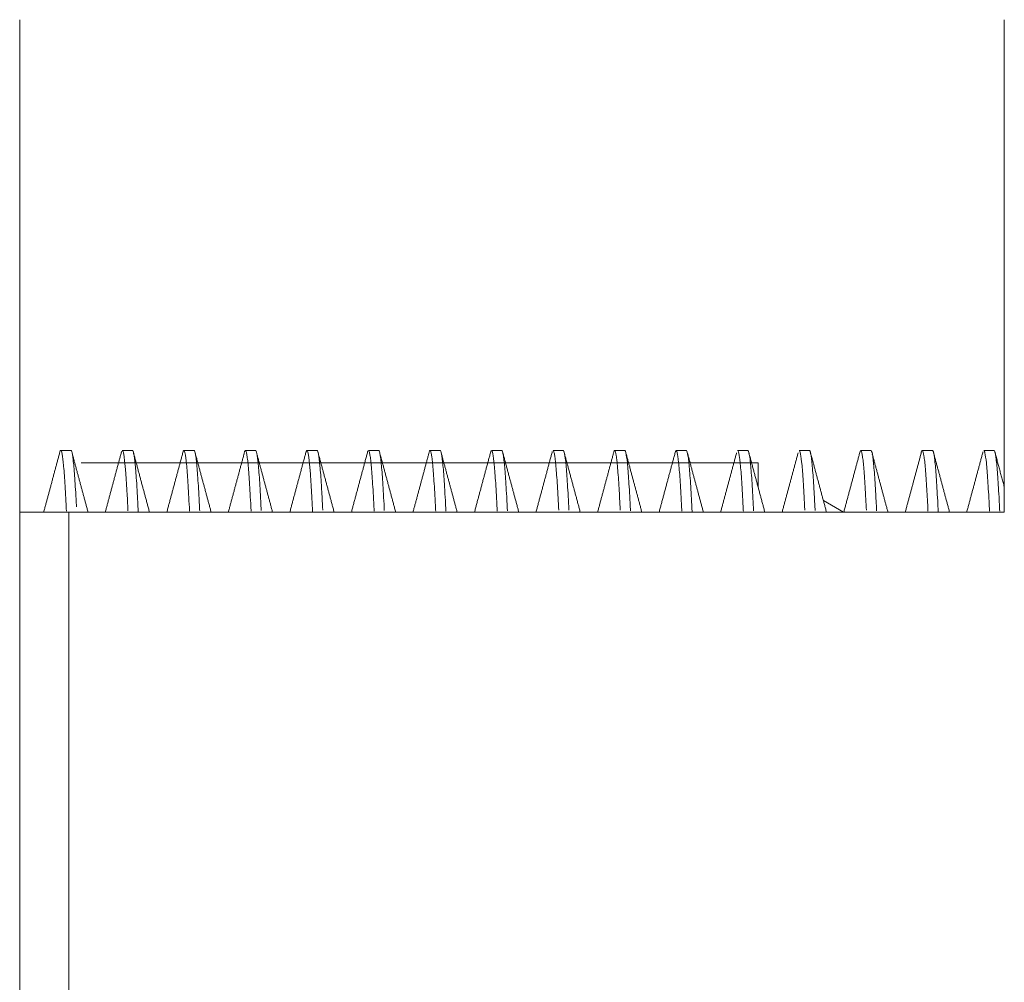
# Model space of a CAD drawing. Header units: millimetres. Extents: x 0 to 297, y 0 to 210.
# Tile 23 of 50: x 137.34 to 140, y 109.25 to 111.85. Entities that reach past the tile are written whole.
import ezdxf
from ezdxf.lldxf.tags import DXFTag

# ---------------------------------------------------------------- set-up
doc = ezdxf.new("R2010")
doc.units = ezdxf.units.MM
doc.layers.add('1', color=7, linetype='Continuous', true_color=0xffffff)
tags = doc.linetypes.add('DASHED', pattern=[25.72, 12.86, -12.86]).pattern_tags.tags
tags[6:7] = [DXFTag(74, 4), DXFTag(75, 0), DXFTag(340, '0'), DXFTag(46, 0.0), DXFTag(50, 0.0), DXFTag(44, 0.0), DXFTag(45, 0.0)]
tags[4:5] = [DXFTag(74, 4), DXFTag(75, 0), DXFTag(340, '0'), DXFTag(46, 0.0), DXFTag(50, 0.0), DXFTag(44, 0.0), DXFTag(45, 0.0)]

msp = doc.modelspace()

# ---------------------------------------------------------------- linework, layer by layer
at = {"layer": '1', "color": 7, "linetype": 'Continuous', "lineweight": 13}
for p, q in [((137.336, 111.854), (137.336, 110.5205)), ((140.0026, 110.5208), (140.0026, 111.8541)), ((137.4748, 110.6875), (137.4472, 110.6875)), ((137.6107, 110.6804), (137.6124, 110.686)), ((137.6415, 110.6875), (137.6138, 110.6875)), ((137.8081, 110.6875), (137.7805, 110.6875)), ((137.9748, 110.6875), (137.9472, 110.6875)), ((138.1415, 110.6875), (138.1138, 110.6875)), ((138.3081, 110.6875), (138.2805, 110.6875)), ((138.4748, 110.6875), (138.4472, 110.6875)), ((138.6415, 110.6875), (138.6138, 110.6875)), ((138.8081, 110.6875), (138.7805, 110.6875)), ((138.9748, 110.6875), (138.9472, 110.6875)), ((139.1415, 110.6875), (139.1138, 110.6875)), ((139.3081, 110.6875), (139.2805, 110.6875)), ((139.4748, 110.6875), (139.4472, 110.6875)), ((139.6415, 110.6875), (139.6138, 110.6875)), ((139.8081, 110.6875), (139.7805, 110.6875)), ((139.8103, 110.6838), (139.8097, 110.686)), ((139.9748, 110.6875), (139.9472, 110.6875)), ((137.5027, 110.6541), (139.336, 110.6541)), ((139.5126, 110.5522), (139.5669, 110.5208)), ((137.336, 110.5208), (137.4693, 110.5208)), ((137.336, 109.1875), (137.336, 110.5208)), ((140.0026, 110.5208), (137.4693, 110.5208)), ((137.4693, 110.5208), (137.4693, 109.1875))]:
    msp.add_line(p, q, dxfattribs=at)
at = {"layer": '1', "color": 7, "linetype": 'DASHED', "lineweight": 13}
msp.add_line((139.336, 110.588), (139.336, 110.6541), dxfattribs=at)
at = {"layer": '1', "color": 7, "linetype": 'Continuous', "lineweight": 13}
for points in [[(137.4441, 110.6807), (137.4226, 110.6007), (137.401, 110.5208)], [(137.521, 110.5208), (137.4994, 110.6006), (137.4779, 110.6805)], [(137.6111, 110.6819), (137.5894, 110.6014), (137.5677, 110.5208)], [(137.6874, 110.5208), (137.6649, 110.6041), (137.6425, 110.6873)], [(137.7794, 110.6872), (137.757, 110.604), (137.7345, 110.5208)], [(137.8544, 110.5208), (137.8324, 110.6021), (137.8105, 110.6834)], [(137.9437, 110.6786), (137.9224, 110.5996), (137.9011, 110.5208)], [(138.0208, 110.5208), (137.9996, 110.5993), (137.9784, 110.6779)], [(138.1117, 110.6845), (138.0897, 110.6027), (138.0676, 110.5208)], [(138.1876, 110.5208), (138.1652, 110.6036), (138.1429, 110.6864)], [(138.279, 110.6864), (138.2567, 110.6036), (138.2344, 110.5208)], [(138.3543, 110.5208), (138.332, 110.6035), (138.3097, 110.6861)], [(138.4436, 110.6777), (138.4224, 110.5991), (138.4012, 110.5206)], [(138.5208, 110.5208), (138.4996, 110.5992), (138.4784, 110.6778)], [(138.6123, 110.6862), (138.59, 110.6036), (138.5677, 110.5208)], [(138.6877, 110.5208), (138.6657, 110.6022), (138.6438, 110.6836)], [(138.7784, 110.6846), (138.7564, 110.6026), (138.7343, 110.5208)], [(138.8541, 110.5208), (138.8317, 110.6041), (138.8092, 110.6872)], [(138.9437, 110.6786), (138.9225, 110.5996), (138.9012, 110.5208)], [(139.0209, 110.5208), (138.9994, 110.6006), (138.9779, 110.6805)], [(139.1127, 110.6871), (139.0903, 110.604), (139.0678, 110.5208)], [(139.1876, 110.5208), (139.1661, 110.6003), (139.1447, 110.6799)], [(139.2777, 110.6816), (139.256, 110.6012), (139.2343, 110.5208)], [(139.3541, 110.5208), (139.3316, 110.6041), (139.3092, 110.6873)], [(139.4442, 110.681), (139.4226, 110.6009), (139.401, 110.5208)], [(139.521, 110.5208), (139.499, 110.6025), (139.477, 110.6841)], [(139.6128, 110.6873), (139.5903, 110.6041), (139.5679, 110.5208)], [(139.6874, 110.5208), (139.6663, 110.5991), (139.6451, 110.6777)], [(139.7772, 110.6791), (139.7558, 110.5999), (139.7344, 110.5208)], [(139.8543, 110.5208), (139.8324, 110.602), (139.8105, 110.6831)], [(139.9449, 110.6837), (139.9229, 110.6023), (139.9009, 110.5208)], [(140.0026, 110.5886), (139.9894, 110.6376), (139.9763, 110.6864)]]:
    msp.add_open_spline(points, degree=2, dxfattribs=at)
for points, knots in [([(137.4438, 110.6793), (137.4438, 110.6797), (137.4446, 110.683), (137.4453, 110.6852), (137.4472, 110.6886), (137.4485, 110.6874), (137.4501, 110.6816), (137.4504, 110.6802), (137.451, 110.6769), (137.4514, 110.6751), (137.4523, 110.6689), (137.453, 110.6639), (137.4549, 110.6466), (137.4561, 110.6317), (137.4581, 110.6044), (137.4587, 110.5945), (137.46, 110.573), (137.4606, 110.5614), (137.4617, 110.5408), (137.4622, 110.5323), (137.4626, 110.5234)], [0, 0, 0, 0, 0.012254, 0.114379, 0.114379, 0.318627, 0.318627, 0.369689, 0.369689, 0.420751, 0.420751, 0.522875, 0.522875, 0.727124, 0.727124, 0.829248, 0.829248, 0.931372, 0.931372, 1, 1, 1, 1]), ([(137.4897, 110.5346), (137.4893, 110.5419), (137.4889, 110.5489), (137.4873, 110.58), (137.486, 110.6011), (137.484, 110.6279), (137.4834, 110.636), (137.4821, 110.6506), (137.4814, 110.6569), (137.4794, 110.6733), (137.4782, 110.6807), (137.4762, 110.6864), (137.4756, 110.6874), (137.4749, 110.6875), (137.4748, 110.6875), (137.4748, 110.6875)], [0, 0, 0, 0, 0.073532, 0.073532, 0.336145, 0.336145, 0.467451, 0.467451, 0.598758, 0.598758, 0.861371, 0.861371, 0.992677, 0.992677, 1, 1, 1, 1]), ([(137.6137, 110.6875), (137.6141, 110.6875), (137.6145, 110.6872), (137.6162, 110.6846), (137.6175, 110.6792), (137.6194, 110.6659), (137.62, 110.6606), (137.621, 110.6513), (137.6213, 110.648), (137.622, 110.6409), (137.6223, 110.6372), (137.6239, 110.6175), (137.6252, 110.5986), (137.6274, 110.5607), (137.6283, 110.543), (137.6292, 110.5237)], [0, 0, 0, 0, 0.075379, 0.075379, 0.3234, 0.3234, 0.44741, 0.44741, 0.509415, 0.509415, 0.57142, 0.57142, 0.81944, 0.81944, 1, 1, 1, 1]), ([(137.6569, 110.5227), (137.6568, 110.5244), (137.6567, 110.5262), (137.656, 110.5411), (137.6554, 110.5536), (137.6544, 110.5713), (137.6541, 110.577), (137.6534, 110.588), (137.6531, 110.5933), (137.6515, 110.6188), (137.6501, 110.6357), (137.6475, 110.6625), (137.6462, 110.6725), (137.6443, 110.6821), (137.6436, 110.6845), (137.6425, 110.687), (137.6419, 110.6875), (137.6414, 110.6875)], [0, 0, 0, 0, 0.01613, 0.01613, 0.14214, 0.14214, 0.205145, 0.205145, 0.26815, 0.26815, 0.520169, 0.520169, 0.772189, 0.772189, 0.898199, 0.898199, 1, 1, 1, 1]), ([(137.7791, 110.686), (137.7794, 110.6867), (137.7797, 110.6871), (137.7807, 110.6877), (137.7813, 110.6872), (137.7823, 110.6852), (137.7826, 110.6843), (137.7833, 110.682), (137.7836, 110.6807), (137.7852, 110.6729), (137.7865, 110.6632), (137.7884, 110.6438), (137.789, 110.6364), (137.7903, 110.6201), (137.7909, 110.611), (137.7929, 110.5813), (137.7943, 110.5558), (137.7958, 110.5267), (137.7959, 110.5235)], [0, 0, 0, 0, 0.060212, 0.060212, 0.174264, 0.174264, 0.23129, 0.23129, 0.288316, 0.288316, 0.51642, 0.51642, 0.630471, 0.630471, 0.744523, 0.744523, 0.972627, 1, 1, 1, 1]), ([(137.8235, 110.5238), (137.8233, 110.5289), (137.823, 110.5339), (137.8221, 110.5518), (137.8215, 110.5639), (137.8195, 110.5978), (137.8182, 110.6171), (137.8163, 110.641), (137.8156, 110.6481), (137.8143, 110.6607), (137.8137, 110.6661), (137.8117, 110.6796), (137.8104, 110.685), (137.8088, 110.6873), (137.8084, 110.6875), (137.808, 110.6875)], [0, 0, 0, 0, 0.047379, 0.047379, 0.173387, 0.173387, 0.425403, 0.425403, 0.551411, 0.551411, 0.677419, 0.677419, 0.929435, 0.929435, 1, 1, 1, 1]), ([(137.9434, 110.6774), (137.9437, 110.679), (137.944, 110.6804), (137.9446, 110.6829), (137.9449, 110.684), (137.9465, 110.6883), (137.9478, 110.6883), (137.9497, 110.6831), (137.9504, 110.6805), (137.9513, 110.6753), (137.9516, 110.6734), (137.9523, 110.669), (137.9526, 110.6666), (137.9542, 110.6535), (137.9555, 110.6397), (137.958, 110.6057), (137.9593, 110.5855), (137.9612, 110.5502), (137.9619, 110.5376), (137.9626, 110.524), (137.9626, 110.5237), (137.9626, 110.5233)], [0, 0, 0, 0, 0.046074, 0.046074, 0.096154, 0.096154, 0.296475, 0.296475, 0.396635, 0.396635, 0.446715, 0.446715, 0.496795, 0.496795, 0.697116, 0.697116, 0.897437, 0.897437, 0.997597, 0.997597, 1, 1, 1, 1]), ([(137.9901, 110.5252), (137.9897, 110.5335), (137.988, 110.5673), (137.9863, 110.5958), (137.9844, 110.6236), (137.9837, 110.6321), (137.9824, 110.6471), (137.9817, 110.6538), (137.9798, 110.671), (137.9785, 110.679), (137.9766, 110.6856), (137.9759, 110.6869), (137.9751, 110.6874), (137.9749, 110.6875), (137.9748, 110.6875)], [0, 0, 0, 0, 0.079271, 0.333344, 0.333344, 0.46038, 0.46038, 0.587416, 0.587416, 0.841489, 0.841489, 0.968525, 0.968525, 1, 1, 1, 1]), ([(138.1114, 110.6833), (138.1117, 110.6843), (138.112, 110.6852), (138.1126, 110.6865), (138.1129, 110.687), (138.1136, 110.6875), (138.1139, 110.6875), (138.1155, 110.6866), (138.1181, 110.678), (138.1206, 110.6559), (138.1222, 110.6377), (138.1226, 110.6338), (138.1232, 110.6257), (138.1242, 110.6129), (138.1251, 110.5983), (138.127, 110.5682), (138.1282, 110.546), (138.1294, 110.5211)], [0, 0, 0, 0, 0.050516, 0.050516, 0.104026, 0.104026, 0.157536, 0.157536, 0.371577, 0.585618, 0.585618, 0.639128, 0.639128, 0.692638, 0.799658, 0.799658, 1, 1, 1, 1]), ([(138.1567, 110.526), (138.1562, 110.5377), (138.1556, 110.5488), (138.1547, 110.5654), (138.1544, 110.5712), (138.1537, 110.5826), (138.1534, 110.588), (138.1518, 110.6141), (138.1505, 110.6315), (138.1479, 110.6595), (138.1466, 110.6702), (138.144, 110.6843), (138.1427, 110.6877), (138.1414, 110.6874)], [0, 0, 0, 0, 0.110778, 0.110778, 0.174296, 0.174296, 0.237815, 0.237815, 0.49189, 0.49189, 0.745965, 0.745965, 1, 1, 1, 1]), ([(138.2804, 110.6875), (138.2813, 110.6876), (138.2823, 110.6858), (138.2836, 110.6809), (138.2839, 110.6794), (138.2845, 110.676), (138.2855, 110.6703), (138.2865, 110.6626), (138.2884, 110.6449), (138.2896, 110.6297), (138.2915, 110.602), (138.2922, 110.5919), (138.2935, 110.5701), (138.2941, 110.5584), (138.2952, 110.5387), (138.2955, 110.5311), (138.2959, 110.5233)], [0, 0, 0, 0, 0.182542, 0.182542, 0.244546, 0.244546, 0.30655, 0.430557, 0.430557, 0.678572, 0.678572, 0.80258, 0.80258, 0.926587, 0.926587, 1, 1, 1, 1]), ([(138.3235, 110.5249), (138.3234, 110.5274), (138.3226, 110.5432), (138.3218, 110.5578), (138.3199, 110.5924), (138.3186, 110.6122), (138.3166, 110.6371), (138.316, 110.6446), (138.3146, 110.6578), (138.314, 110.6635), (138.312, 110.6778), (138.3108, 110.6838), (138.309, 110.6871), (138.3086, 110.6875), (138.3081, 110.6875)], [0, 0, 0, 0, 0.023372, 0.150399, 0.150399, 0.404452, 0.404452, 0.531479, 0.531479, 0.658506, 0.658506, 0.91256, 0.91256, 1, 1, 1, 1]), ([(138.4431, 110.676), (138.4436, 110.6787), (138.4441, 110.6809), (138.4449, 110.6838), (138.4452, 110.6848), (138.4458, 110.6863), (138.4468, 110.6879), (138.4478, 110.6875), (138.4497, 110.6841), (138.451, 110.6784), (138.4526, 110.6669), (138.4529, 110.6644), (138.4535, 110.6589), (138.4539, 110.6559), (138.4548, 110.6464), (138.4555, 110.6393), (138.4574, 110.6153), (138.4586, 110.5962), (138.4606, 110.5628), (138.4612, 110.5509), (138.4621, 110.5334), (138.4623, 110.5285), (138.4626, 110.5235)], [0, 0, 0, 0, 0.072782, 0.072782, 0.122228, 0.122228, 0.171674, 0.270567, 0.270567, 0.468352, 0.468352, 0.517799, 0.517799, 0.567245, 0.567245, 0.666137, 0.666137, 0.863923, 0.863923, 0.962815, 0.962815, 1, 1, 1, 1]), ([(138.4902, 110.5234), (138.4899, 110.53), (138.4896, 110.5365), (138.4886, 110.5554), (138.488, 110.5674), (138.487, 110.5841), (138.4867, 110.5895), (138.486, 110.5998), (138.4857, 110.6048), (138.484, 110.6288), (138.4827, 110.6444), (138.4801, 110.6685), (138.4788, 110.6771), (138.4769, 110.6847), (138.4762, 110.6863), (138.4753, 110.6874), (138.475, 110.6875), (138.4747, 110.6875)], [0, 0, 0, 0, 0.062499, 0.062499, 0.188505, 0.188505, 0.251508, 0.251508, 0.314511, 0.314511, 0.566523, 0.566523, 0.818535, 0.818535, 0.944541, 0.944541, 1, 1, 1, 1]), ([(138.6137, 110.6875), (138.614, 110.6875), (138.6143, 110.6874), (138.6148, 110.6868), (138.6152, 110.6863), (138.6161, 110.684), (138.6168, 110.6816), (138.6187, 110.6718), (138.62, 110.6619), (138.6219, 110.642), (138.6225, 110.6345), (138.6238, 110.6178), (138.6244, 110.6086), (138.6264, 110.5786), (138.6278, 110.5538), (138.6291, 110.5256), (138.6292, 110.5235)], [0, 0, 0, 0, 0.05012, 0.05012, 0.112122, 0.112122, 0.236128, 0.236128, 0.484139, 0.484139, 0.608145, 0.608145, 0.73215, 0.73215, 0.980161, 1, 1, 1, 1]), ([(138.6568, 110.5243), (138.6567, 110.5276), (138.6565, 110.5309), (138.656, 110.5406), (138.6557, 110.547), (138.6547, 110.5656), (138.6541, 110.5772), (138.6521, 110.6092), (138.6508, 110.6272), (138.6489, 110.6491), (138.6482, 110.6556), (138.6469, 110.6668), (138.6462, 110.6716), (138.6443, 110.683), (138.643, 110.687), (138.6416, 110.6874), (138.6415, 110.6875), (138.6415, 110.6875)], [0, 0, 0, 0, 0.030988, 0.030988, 0.094498, 0.094498, 0.221518, 0.221518, 0.475559, 0.475559, 0.602579, 0.602579, 0.7296, 0.7296, 0.983641, 0.983641, 1, 1, 1, 1]), ([(138.7804, 110.6875), (138.7811, 110.6875), (138.7818, 110.6865), (138.7832, 110.6825), (138.7838, 110.6798), (138.7848, 110.6743), (138.7851, 110.6723), (138.7858, 110.6678), (138.7861, 110.6653), (138.7877, 110.6519), (138.789, 110.6379), (138.7915, 110.6033), (138.7928, 110.5828), (138.7947, 110.5484), (138.7952, 110.5373), (138.7958, 110.5258)], [0, 0, 0, 0, 0.139998, 0.139998, 0.264999, 0.264999, 0.327499, 0.327499, 0.389999, 0.389999, 0.64, 0.64, 0.890001, 0.890001, 1, 1, 1, 1]), ([(138.8234, 110.5258), (138.8228, 110.5391), (138.8221, 110.5515), (138.8202, 110.5868), (138.8189, 110.6073), (138.817, 110.6331), (138.8163, 110.641), (138.815, 110.6547), (138.8143, 110.6607), (138.8124, 110.6759), (138.8111, 110.6825), (138.8092, 110.6869), (138.8086, 110.6875), (138.8081, 110.6875)], [0, 0, 0, 0, 0.126019, 0.126019, 0.380088, 0.380088, 0.507123, 0.507123, 0.634158, 0.634158, 0.888227, 0.888227, 1, 1, 1, 1]), ([(138.9434, 110.6774), (138.9436, 110.6783), (138.9437, 110.6791), (138.9445, 110.6828), (138.9452, 110.6849), (138.9461, 110.6868), (138.9464, 110.6872), (138.9471, 110.6875), (138.9474, 110.6875), (138.949, 110.6862), (138.9503, 110.6816), (138.9522, 110.6697), (138.9529, 110.6649), (138.9538, 110.6563), (138.9541, 110.6533), (138.9548, 110.6467), (138.9551, 110.6432), (138.9567, 110.6245), (138.958, 110.6064), (138.9603, 110.5677), (138.9614, 110.548), (138.9625, 110.5261)], [0, 0, 0, 0, 0.025805, 0.025805, 0.126611, 0.126611, 0.177015, 0.177015, 0.227418, 0.227418, 0.429031, 0.429031, 0.529838, 0.529838, 0.580241, 0.580241, 0.630644, 0.630644, 0.832257, 0.832257, 1, 1, 1, 1]), ([(138.9902, 110.5241), (138.99, 110.5282), (138.9898, 110.5322), (138.9889, 110.5491), (138.9883, 110.5613), (138.987, 110.5842), (138.9863, 110.595), (138.9844, 110.6244), (138.9831, 110.6405), (138.9805, 110.6659), (138.9792, 110.6752), (138.9768, 110.6853), (138.9758, 110.6875), (138.9748, 110.6875)], [0, 0, 0, 0, 0.038615, 0.038615, 0.165641, 0.165641, 0.292668, 0.292668, 0.546721, 0.546721, 0.800773, 0.800773, 1, 1, 1, 1]), ([(139.1137, 110.6875), (139.1141, 110.6875), (139.1144, 110.6873), (139.1151, 110.6863), (139.1154, 110.6857), (139.1161, 110.6839), (139.1164, 110.6828), (139.118, 110.6761), (139.1206, 110.6586), (139.1231, 110.6278), (139.125, 110.5995), (139.1257, 110.5892), (139.127, 110.5672), (139.1276, 110.5554), (139.1286, 110.5366), (139.1289, 110.53), (139.1293, 110.5233)], [0, 0, 0, 0, 0.068463, 0.068463, 0.130466, 0.130466, 0.19247, 0.19247, 0.440482, 0.688495, 0.688495, 0.812502, 0.812502, 0.936508, 0.936508, 1, 1, 1, 1]), ([(139.1569, 110.5227), (139.1568, 110.5243), (139.1568, 110.5259), (139.1564, 110.5342), (139.1554, 110.5537), (139.1544, 110.5713), (139.1525, 110.6041), (139.1512, 110.6227), (139.1492, 110.6456), (139.1485, 110.6524), (139.1472, 110.6643), (139.1466, 110.6693), (139.1446, 110.6816), (139.1433, 110.6862), (139.1418, 110.6874), (139.1416, 110.6875), (139.1414, 110.6875)], [0, 0, 0, 0, 0.014617, 0.014617, 0.077621, 0.203627, 0.203627, 0.455639, 0.455639, 0.581645, 0.581645, 0.707652, 0.707652, 0.959664, 0.959664, 1, 1, 1, 1]), ([(139.2804, 110.6875), (139.2809, 110.6875), (139.2814, 110.687), (139.2832, 110.6835), (139.2845, 110.6775), (139.2861, 110.6657), (139.2864, 110.663), (139.287, 110.6574), (139.288, 110.6483), (139.2889, 110.6374), (139.2909, 110.6132), (139.2921, 110.5938), (139.2941, 110.5599), (139.2947, 110.5478), (139.2955, 110.5311), (139.2957, 110.5272), (139.2959, 110.5233)], [0, 0, 0, 0, 0.095245, 0.095245, 0.343259, 0.343259, 0.405263, 0.405263, 0.467266, 0.591273, 0.591273, 0.839287, 0.839287, 0.963293, 0.963293, 1, 1, 1, 1]), ([(139.3235, 110.524), (139.323, 110.5356), (139.3224, 110.5466), (139.3212, 110.5691), (139.3205, 110.5804), (139.3192, 110.6014), (139.3186, 110.6112), (139.3166, 110.638), (139.3153, 110.6523), (139.3127, 110.6738), (139.3114, 110.681), (139.3095, 110.6865), (139.3088, 110.6874), (139.3082, 110.6875), (139.3082, 110.6875), (139.3081, 110.6875)], [0, 0, 0, 0, 0.109759, 0.109759, 0.236795, 0.236795, 0.36383, 0.36383, 0.617901, 0.617901, 0.871972, 0.871972, 0.999008, 0.999008, 1, 1, 1, 1]), ([(139.4471, 110.6875), (139.4474, 110.6875), (139.4477, 110.6873), (139.4483, 110.6865), (139.4493, 110.6847), (139.4503, 110.6809), (139.4522, 110.6708), (139.4535, 110.6606), (139.4554, 110.6402), (139.456, 110.6325), (139.4573, 110.6155), (139.4579, 110.6062), (139.4599, 110.5759), (139.4611, 110.5528), (139.4624, 110.5264), (139.4624, 110.5262), (139.4625, 110.526)], [0, 0, 0, 0, 0.060532, 0.060532, 0.12303, 0.248026, 0.248026, 0.498017, 0.498017, 0.623013, 0.623013, 0.748009, 0.748009, 0.998, 0.998, 1, 1, 1, 1]), ([(139.4901, 110.5249), (139.4901, 110.5264), (139.49, 110.5279), (139.4896, 110.536), (139.4893, 110.5424), (139.4886, 110.555), (139.4883, 110.5611), (139.4873, 110.5788), (139.4867, 110.5897), (139.4847, 110.6198), (139.4834, 110.6365), (139.4815, 110.6565), (139.4808, 110.6623), (139.4795, 110.6722), (139.4788, 110.6762), (139.477, 110.6849), (139.4759, 110.6875), (139.4748, 110.6875)], [0, 0, 0, 0, 0.014228, 0.014228, 0.077744, 0.077744, 0.141261, 0.141261, 0.268295, 0.268295, 0.522362, 0.522362, 0.649395, 0.649395, 0.776429, 0.776429, 1, 1, 1, 1]), ([(139.6137, 110.6875), (139.6145, 110.6875), (139.6153, 110.6864), (139.6164, 110.6829), (139.6167, 110.6817), (139.6173, 110.6788), (139.6177, 110.6771), (139.6186, 110.6714), (139.6193, 110.6668), (139.6212, 110.6503), (139.6225, 110.6361), (139.6244, 110.6097), (139.625, 110.6001), (139.6263, 110.5792), (139.627, 110.5679), (139.6281, 110.5462), (139.6286, 110.5362), (139.6291, 110.5257)], [0, 0, 0, 0, 0.149975, 0.149975, 0.212477, 0.212477, 0.274979, 0.274979, 0.399982, 0.399982, 0.649989, 0.649989, 0.774993, 0.774993, 0.899997, 0.899997, 1, 1, 1, 1]), ([(139.6569, 110.5238), (139.6559, 110.543), (139.655, 110.5605), (139.6528, 110.5989), (139.6515, 110.6181), (139.6495, 110.6419), (139.6489, 110.6491), (139.6476, 110.6615), (139.6469, 110.6668), (139.645, 110.68), (139.6437, 110.6852), (139.642, 110.6873), (139.6417, 110.6875), (139.6414, 110.6875)], [0, 0, 0, 0, 0.179429, 0.179429, 0.431438, 0.431438, 0.557442, 0.557442, 0.683446, 0.683446, 0.935454, 0.935454, 1, 1, 1, 1]), ([(139.7769, 110.678), (139.777, 110.6789), (139.7772, 110.6798), (139.7777, 110.682), (139.778, 110.6832), (139.7787, 110.6851), (139.779, 110.6859), (139.7799, 110.6875), (139.7806, 110.6877), (139.7825, 110.6857), (139.7838, 110.6809), (139.7857, 110.6686), (139.7863, 110.6636), (139.7876, 110.6519), (139.7883, 110.6451), (139.7902, 110.6224), (139.7915, 110.6041), (139.7938, 110.5651), (139.7949, 110.5453), (139.7959, 110.5234)], [0, 0, 0, 0, 0.02742, 0.02742, 0.077823, 0.077823, 0.128227, 0.128227, 0.229033, 0.229033, 0.430646, 0.430646, 0.531452, 0.531452, 0.632258, 0.632258, 0.833871, 0.833871, 1, 1, 1, 1]), ([(139.8236, 110.5221), (139.8231, 110.532), (139.8227, 110.5415), (139.8215, 110.563), (139.8209, 110.5746), (139.8196, 110.5963), (139.8189, 110.6064), (139.817, 110.634), (139.8157, 110.6488), (139.8131, 110.6715), (139.8118, 110.6794), (139.8097, 110.6863), (139.8089, 110.6875), (139.8081, 110.6875)], [0, 0, 0, 0, 0.092744, 0.092744, 0.218755, 0.218755, 0.344766, 0.344766, 0.596788, 0.596788, 0.84881, 0.84881, 1, 1, 1, 1]), ([(139.9471, 110.6875), (139.9475, 110.6875), (139.9479, 110.6872), (139.9486, 110.686), (139.9489, 110.6853), (139.9496, 110.6833), (139.9499, 110.6822), (139.9515, 110.6752), (139.9528, 110.6662), (139.9553, 110.6414), (139.9566, 110.6257), (139.9592, 110.5873), (139.9605, 110.5651), (139.962, 110.5345), (139.9623, 110.529), (139.9626, 110.5233)], [0, 0, 0, 0, 0.078382, 0.078382, 0.140385, 0.140385, 0.202389, 0.202389, 0.450402, 0.450402, 0.698415, 0.698415, 0.946428, 0.946428, 1, 1, 1, 1]), ([(139.9902, 110.5232), (139.9899, 110.5298), (139.9896, 110.5362), (139.9889, 110.5488), (139.988, 110.5674), (139.987, 110.5841), (139.9851, 110.6151), (139.9838, 110.6324), (139.9818, 110.6533), (139.9811, 110.6594), (139.9798, 110.6699), (139.9792, 110.6743), (139.9772, 110.6844), (139.976, 110.6876), (139.9747, 110.6875)], [0, 0, 0, 0, 0.060992, 0.060992, 0.123999, 0.250012, 0.250012, 0.502039, 0.502039, 0.628053, 0.628053, 0.754066, 0.754066, 1, 1, 1, 1])]:
    msp.add_open_spline(points, degree=3, knots=knots, dxfattribs=at)

doc.saveas('drawing.dxf')
